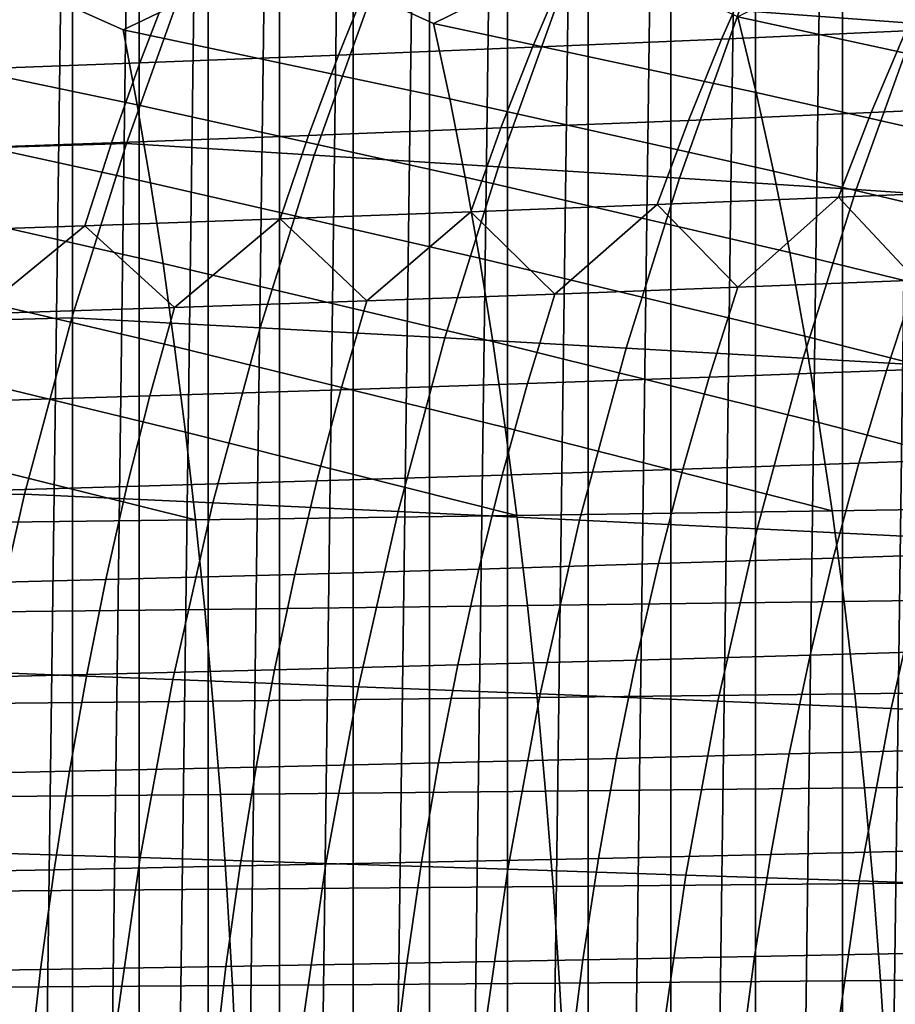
# Model space of a CAD drawing. Header units: metres. Extents: x -166 to 33, y -71 to 34.
# Tile 160 of 256: x -20.56 to -15.98, y 3.01 to 8.16. Entities that reach past the tile are written whole.
import ezdxf

# ---------------------------------------------------------------- set-up
doc = ezdxf.new("R2010")
doc.units = ezdxf.units.M
doc.layers.add('solid_12208131', color=7, linetype='CONTINUOUS')

msp = doc.modelspace()

# ---------------------------------------------------------------- linework, layer by layer
at = {"layer": 'solid_12208131'}
for points in [[(-16.252983, -17.517954, -0.2), (-15.786295, 17.914061, -0.2), (-15.308146, 18.299227, -0.2), (-15.786295, -17.914061, -0.2)], [(-16.252983, -17.517954, -0.2), (-16.252985, 17.517954, -0.2), (-15.786295, 17.914061, -0.2)], [(-16.708218, -17.110907, -0.2), (-16.708218, 17.110907, -0.2), (-16.252985, 17.517954, -0.2)], [(-16.252983, -17.517954, -0.2), (-16.708218, -17.110907, -0.2), (-16.252985, 17.517954, -0.2)], [(-17.152037, -16.6929, -0.2), (-17.152039, 16.6929, -0.2), (-16.708218, 17.110907, -0.2)], [(-16.708218, -17.110907, -0.2), (-17.152037, -16.6929, -0.2), (-16.708218, 17.110907, -0.2)], [(-17.584381, -16.264038, -0.2), (-17.584381, 16.264038, -0.2), (-17.152039, 16.6929, -0.2)], [(-17.152037, -16.6929, -0.2), (-17.584381, -16.264038, -0.2), (-17.152039, 16.6929, -0.2)], [(-18.005161, -15.824446, -0.2), (-18.005161, 15.824446, -0.2), (-17.584381, 16.264038, -0.2)], [(-17.584381, -16.264038, -0.2), (-18.005161, -15.824446, -0.2), (-17.584381, 16.264038, -0.2)], [(-18.414417, -15.374166, -0.2), (-18.414417, 15.374166, -0.2), (-18.005161, 15.824446, -0.2)], [(-18.005161, -15.824446, -0.2), (-18.414417, -15.374166, -0.2), (-18.005161, 15.824446, -0.2)], [(-18.81221, -14.913168, -0.2), (-18.81221, 14.913168, -0.2), (-18.414417, 15.374166, -0.2)], [(-18.414417, -15.374166, -0.2), (-18.81221, -14.913168, -0.2), (-18.414417, 15.374166, -0.2)], [(-19.198009, -14.442062, -0.2), (-19.198009, 14.442062, -0.2), (-18.81221, 14.913168, -0.2)], [(-18.81221, -14.913168, -0.2), (-19.198009, -14.442062, -0.2), (-18.81221, 14.913168, -0.2)], [(-19.571693, -13.961003, -0.2), (-19.571693, 13.961003, -0.2), (-19.198009, 14.442062, -0.2)], [(-19.198009, -14.442062, -0.2), (-19.571693, -13.961003, -0.2), (-19.198009, 14.442062, -0.2)], [(-19.932634, -13.470787, -0.2), (-19.932634, 13.470787, -0.2), (-19.571693, 13.961003, -0.2)], [(-19.571693, -13.961003, -0.2), (-19.932634, -13.470787, -0.2), (-19.571693, 13.961003, -0.2)], [(-20.280628, -12.971741, -0.2), (-20.280628, 12.971741, -0.2), (-19.932634, 13.470787, -0.2)], [(-19.932634, -13.470787, -0.2), (-20.280628, -12.971741, -0.2), (-19.932634, 13.470787, -0.2)], [(-20.615294, -12.464385, -0.2), (-20.615294, 12.464385, -0.2), (-20.280628, 12.971741, -0.2)], [(-20.280628, -12.971741, -0.2), (-20.615294, -12.464385, -0.2), (-20.280628, 12.971741, -0.2)], [(-15.869637, 8.142082, 26.632494), (-15.521699, 8.997281, 26.565941), (-16.44116, 9.071533, 22.715015), (-16.791616, 8.209277, 22.783934)], [(-18.392641, 8.141658, 248.200256), (-17.582796, 8.540603, 247.307892), (-19.276352, 8.865843, 248.013397), (-19.187561, 8.504656, 248.336121)], [(-20.016476, 8.10855, 249.198151), (-19.187561, 8.504656, 248.336121), (-20.900562, 8.830224, 248.991669), (-20.82387, 8.470554, 249.316696)], [(-15.135814, 7.815011, 246.356873), (-15.242483, 8.212874, 246.068802), (-16.011198, 8.578282, 246.234833), (-16.80076, 8.176468, 247.156189)], [(-18.307516, 7.747325, 248.493668), (-18.392641, 8.141658, 248.200256), (-19.187561, 8.504656, 248.336121), (-20.016476, 8.10855, 249.198151)], [(-16.704779, 7.780406, 247.447067), (-16.80076, 8.176468, 247.156189), (-17.582796, 8.540603, 247.307892), (-18.392641, 8.141658, 248.200256)], [(-16.704248, 8.469623, 227.243317), (-15.731386, 8.514806, 226.079132), (-15.92169, 8.103472, 225.822098), (-16.886093, 8.060485, 226.98259)], [(-19.942305, 7.715873, 249.493774), (-20.016476, 8.10855, 249.198151), (-20.82387, 8.470554, 249.316696), (-21.670399, 8.077245, 250.147202)], [(-17.702322, 8.425198, 228.377518), (-16.704248, 8.469623, 227.243317), (-16.886093, 8.060485, 226.98259), (-17.875525, 8.018213, 228.11319)], [(-19.67721, 8.411317, 11.175956), (-20.710215, 8.377689, 7.291391), (-21.026596, 7.482364, 7.358064), (-19.999111, 7.513332, 11.243022)], [(-19.017115, 7.452923, 15.121973), (-18.697603, 8.343687, 15.056411), (-19.67721, 8.411317, 11.175956), (-19.999111, 7.513332, 11.243022)], [(-18.725428, 8.381638, 229.480347), (-17.702322, 8.425198, 228.377518), (-17.875525, 8.018213, 228.11319), (-18.889801, 7.976758, 229.21254)], [(-19.773384, 8.339048, 230.550461), (-18.725428, 8.381638, 229.480347), (-18.889801, 7.976758, 229.21254), (-19.928736, 7.936221, 230.279312)], [(-20.846012, 8.297537, 231.586487), (-19.773384, 8.339048, 230.550461), (-19.928736, 7.936221, 230.279312), (-20.992142, 7.896703, 231.312119)], [(-18.052183, 7.392828, 18.989305), (-17.735008, 8.27641, 18.925459), (-18.697603, 8.343687, 15.056411), (-19.017115, 7.452923, 15.121973)], [(-17.106499, 7.332863, 22.845858), (-16.791616, 8.209277, 22.783934), (-17.735008, 8.27641, 18.925459), (-18.052183, 7.392828, 18.989305)], [(-16.182255, 7.272842, 26.692289), (-15.869637, 8.142082, 26.632494), (-16.791616, 8.209277, 22.783934), (-17.106499, 7.332863, 22.845858)], [(-16.614363, 7.369293, 247.723495), (-16.704779, 7.780406, 247.447067), (-18.392641, 8.141658, 248.200256), (-18.307516, 7.747325, 248.493668)], [(-15.03522, 7.402037, 246.630646), (-15.135814, 7.815011, 246.356873), (-16.80076, 8.176468, 247.156189), (-16.704779, 7.780406, 247.447067)], [(-15.281728, 7.212581, 30.528305), (-14.971352, 8.074618, 30.470852), (-15.869637, 8.142082, 26.632494), (-16.182255, 7.272842, 26.692289)], [(-15.92169, 8.103472, 225.822098), (-14.982503, 8.147071, 224.633087), (-15.171467, 7.717208, 224.392838), (-16.102804, 7.675926, 225.578247)], [(-18.227432, 7.338001, 248.772507), (-18.307516, 7.747325, 248.493668), (-20.016476, 8.10855, 249.198151), (-19.942305, 7.715873, 249.493774)], [(-16.886093, 8.060485, 226.98259), (-15.92169, 8.103472, 225.822098), (-16.102804, 7.675926, 225.578247), (-17.059195, 7.63522, 226.735214)], [(-19.872637, 7.308258, 249.774704), (-19.942305, 7.715873, 249.493774), (-21.670399, 8.077245, 250.147202), (-21.607166, 7.686142, 250.444702)], [(-17.875525, 8.018213, 228.11319), (-16.886093, 8.060485, 226.98259), (-17.059195, 7.63522, 226.735214), (-18.04044, 7.595185, 227.862396)], [(-18.889801, 7.976758, 229.21254), (-17.875525, 8.018213, 228.11319), (-18.04044, 7.595185, 227.862396), (-19.046354, 7.555918, 228.958466)], [(-20.992142, 7.896703, 231.312119), (-19.928736, 7.936221, 230.279312), (-20.076744, 7.517515, 230.022034), (-21.131418, 7.480072, 231.051804)], [(-19.928736, 7.936221, 230.279312), (-18.889801, 7.976758, 229.21254), (-19.046354, 7.555918, 228.958466), (-20.076744, 7.517515, 230.022034)], [(-14.940791, 6.97482, 246.889648), (-15.03522, 7.402037, 246.630646), (-16.704779, 7.780406, 247.447067), (-16.614363, 7.369293, 247.723495)], [(-16.529577, 6.943996, 247.984985), (-16.614363, 7.369293, 247.723495), (-18.307516, 7.747325, 248.493668), (-18.227432, 7.338001, 248.772507)], [(-19.807499, 6.886561, 250.040405), (-19.872637, 7.308258, 249.774704), (-21.607166, 7.686142, 250.444702), (-21.547888, 7.28015, 250.727386)], [(-18.152431, 6.914546, 249.036255), (-18.227432, 7.338001, 248.772507), (-19.942305, 7.715873, 249.493774), (-19.872637, 7.308258, 249.774704)], [(-17.059195, 7.63522, 226.735214), (-16.102804, 7.675926, 225.578247), (-16.274288, 7.233081, 225.347885), (-17.22312, 7.194734, 226.501526)], [(-16.102804, 7.675926, 225.578247), (-15.171467, 7.717208, 224.392838), (-15.350354, 7.271966, 224.165894), (-16.274288, 7.233081, 225.347885)], [(-18.04044, 7.595185, 227.862396), (-17.059195, 7.63522, 226.735214), (-17.22312, 7.194734, 226.501526), (-18.196646, 7.157015, 227.625504)], [(-19.046354, 7.555918, 228.958466), (-18.04044, 7.595185, 227.862396), (-18.196646, 7.157015, 227.625504), (-19.194674, 7.120016, 228.718445)], [(-20.076744, 7.517515, 230.022034), (-19.046354, 7.555918, 228.958466), (-19.194674, 7.120016, 228.718445), (-20.217005, 7.083824, 229.779022)], [(-19.999111, 7.513332, 11.243022), (-21.026596, 7.482364, 7.358064), (-21.3069, 6.574515, 7.417134), (-20.284317, 6.602444, 11.302444)], [(-21.131418, 7.480072, 231.051804), (-20.076744, 7.517515, 230.022034), (-20.217005, 7.083824, 229.779022), (-21.263443, 7.048532, 230.805908)], [(-19.300203, 6.549359, 15.180062), (-19.017115, 7.452923, 15.121973), (-19.999111, 7.513332, 11.243022), (-20.284317, 6.602444, 11.302444)], [(-18.333204, 6.49655, 19.045874), (-18.052183, 7.392828, 18.989305), (-19.017115, 7.452923, 15.121973), (-19.300203, 6.549359, 15.180062)], [(-17.385487, 6.443855, 22.900723), (-17.106499, 7.332863, 22.845858), (-18.052183, 7.392828, 18.989305), (-18.333204, 6.49655, 19.045874)], [(-14.852616, 6.53423, 247.133362), (-14.940791, 6.97482, 246.889648), (-16.614363, 7.369293, 247.723495), (-16.529577, 6.943996, 247.984985)], [(-16.450493, 6.50538, 248.231049), (-16.529577, 6.943996, 247.984985), (-18.227432, 7.338001, 248.772507), (-18.152431, 6.914546, 249.036255)], [(-16.459238, 6.391112, 26.74527), (-16.182255, 7.272842, 26.692289), (-17.106499, 7.332863, 22.845858), (-17.385487, 6.443855, 22.900723)], [(-19.746916, 6.451642, 250.290421), (-19.807499, 6.886561, 250.040405), (-21.547888, 7.28015, 250.727386), (-21.492575, 6.860123, 250.994751)], [(-18.082565, 6.477822, 249.284424), (-18.152431, 6.914546, 249.036255), (-19.872637, 7.308258, 249.774704), (-19.807499, 6.886561, 250.040405)], [(-15.556724, 6.338157, 30.57921), (-15.281728, 7.212581, 30.528305), (-16.182255, 7.272842, 26.692289), (-16.459238, 6.391112, 26.74527)], [(-16.274288, 7.233081, 225.347885), (-15.350354, 7.271966, 224.165894), (-15.868047, 6.79822, 224.408661)], [(-17.22312, 7.194734, 226.501526), (-16.274288, 7.233081, 225.347885), (-16.800785, 6.761751, 225.584396)], [(-16.274288, 7.233081, 225.347885), (-15.868047, 6.79822, 224.408661), (-16.800785, 6.761751, 225.584396)], [(-18.196646, 7.157015, 227.625504), (-17.22312, 7.194734, 226.501526), (-17.758518, 6.725821, 226.730972)], [(-17.22312, 7.194734, 226.501526), (-16.800785, 6.761751, 225.584396), (-17.758518, 6.725821, 226.730972)], [(-20.217005, 7.083824, 229.779022), (-19.194674, 7.120016, 228.718445), (-19.748154, 6.655928, 228.931198)], [(-19.194674, 7.120016, 228.718445), (-18.741043, 6.690519, 227.847015), (-19.748154, 6.655928, 228.931198)], [(-19.194674, 7.120016, 228.718445), (-18.196646, 7.157015, 227.625504), (-18.741043, 6.690519, 227.847015)], [(-18.196646, 7.157015, 227.625504), (-17.758518, 6.725821, 226.730972), (-18.741043, 6.690519, 227.847015)], [(-21.263443, 7.048532, 230.805908), (-20.217005, 7.083824, 229.779022), (-20.779646, 6.622135, 229.982132)], [(-20.217005, 7.083824, 229.779022), (-19.748154, 6.655928, 228.931198), (-20.779646, 6.622135, 229.982132)], [(-16.376585, 6.054315, 248.460785), (-16.450493, 6.50538, 248.231049), (-18.152431, 6.914546, 249.036255), (-18.082565, 6.477822, 249.284424)], [(-14.770216, 6.081141, 247.360901), (-14.852616, 6.53423, 247.133362), (-16.529577, 6.943996, 247.984985), (-16.450493, 6.50538, 248.231049)], [(-19.690287, 6.004363, 250.523834), (-19.746916, 6.451642, 250.290421), (-21.492575, 6.860123, 250.994751), (-21.441235, 6.426915, 251.246292)], [(-18.017267, 6.028696, 249.516144), (-18.082565, 6.477822, 249.284424), (-19.807499, 6.886561, 250.040405), (-19.746916, 6.451642, 250.290421)], [(-15.868047, 6.79822, 224.408661), (-14.960529, 6.835143, 223.2052), (-15.122713, 6.360267, 223.00885), (-16.023821, 6.325923, 224.209229)], [(-17.758518, 6.725821, 226.730972), (-16.800785, 6.761751, 225.584396), (-16.950014, 6.291999, 225.381989), (-17.901064, 6.258573, 226.525665)], [(-16.800785, 6.761751, 225.584396), (-15.868047, 6.79822, 224.408661), (-16.023821, 6.325923, 224.209229), (-16.950014, 6.291999, 225.381989)], [(-18.741043, 6.690519, 227.847015), (-17.758518, 6.725821, 226.730972), (-17.901064, 6.258573, 226.525665), (-18.876764, 6.225727, 227.638901)], [(-20.779646, 6.622135, 229.982132), (-19.748154, 6.655928, 228.931198), (-19.8769, 6.193539, 228.720352), (-20.901266, 6.162089, 229.768677)], [(-19.748154, 6.655928, 228.931198), (-18.741043, 6.690519, 227.847015), (-18.876764, 6.225727, 227.638901), (-19.8769, 6.193539, 228.720352)], [(-20.284317, 6.602444, 11.302444), (-21.3069, 6.574515, 7.417134), (-21.550817, 5.655703, 7.468536), (-20.532515, 5.680261, 11.354155)], [(-19.54656, 5.634591, 15.230614), (-19.300203, 6.549359, 15.180062), (-20.284317, 6.602444, 11.302444), (-20.532515, 5.680261, 11.354155)], [(-18.577759, 5.589158, 19.095102), (-18.333204, 6.49655, 19.045874), (-19.300203, 6.549359, 15.180062), (-19.54656, 5.634591, 15.230614)], [(-17.628273, 5.543824, 22.948467), (-17.385487, 6.443855, 22.900723), (-18.333204, 6.49655, 19.045874), (-18.577759, 5.589158, 19.095102)], [(-14.69369, 5.616416, 247.571793), (-14.770216, 6.081141, 247.360901), (-16.450493, 6.50538, 248.231049), (-16.376585, 6.054315, 248.460785)], [(-17.956598, 5.568022, 249.730896), (-18.017267, 6.028696, 249.516144), (-19.746916, 6.451642, 250.290421), (-19.690287, 6.004363, 250.523834)], [(-16.307936, 5.59166, 248.673721), (-16.376585, 6.054315, 248.460785), (-18.082565, 6.477822, 249.284424), (-18.017267, 6.028696, 249.516144)], [(-16.700279, 5.498447, 26.791374), (-16.459238, 6.391112, 26.74527), (-17.385487, 6.443855, 22.900723), (-17.628273, 5.543824, 22.948467)], [(-19.63765, 5.545577, 250.740173), (-19.690287, 6.004363, 250.523834), (-21.441235, 6.426915, 251.246292), (-21.393223, 5.981386, 251.48114)], [(-15.796036, 5.452889, 30.623508), (-15.556724, 6.338157, 30.57921), (-16.459238, 6.391112, 26.74527), (-16.700279, 5.498447, 26.791374)], [(-16.023821, 6.325923, 224.209229), (-15.122713, 6.360267, 223.00885), (-15.273281, 5.872734, 222.826767), (-16.168447, 5.841035, 224.024307)], [(-17.901064, 6.258573, 226.525665), (-16.950014, 6.291999, 225.381989), (-17.088581, 5.80972, 225.19429), (-18.033443, 5.778863, 226.335266)], [(-16.950014, 6.291999, 225.381989), (-16.023821, 6.325923, 224.209229), (-16.168447, 5.841035, 224.024307), (-17.088581, 5.80972, 225.19429)], [(-18.876764, 6.225727, 227.638901), (-17.901064, 6.258573, 226.525665), (-18.033443, 5.778863, 226.335266), (-19.002819, 5.748537, 227.445908)], [(-20.901266, 6.162089, 229.768677), (-19.8769, 6.193539, 228.720352), (-19.996498, 5.718816, 228.524841), (-21.014263, 5.689774, 229.57074)], [(-19.8769, 6.193539, 228.720352), (-18.876764, 6.225727, 227.638901), (-19.002819, 5.748537, 227.445908), (-19.996498, 5.718816, 228.524841)], [(-17.956598, 5.568022, 249.730896), (-16.307936, 5.59166, 248.673721), (-18.017267, 6.028696, 249.516144)], [(-16.307936, 5.59166, 248.673721), (-14.69369, 5.616416, 247.571793), (-16.376585, 6.054315, 248.460785)], [(-21.348566, 5.524386, 251.698822), (-19.63765, 5.545577, 250.740173), (-21.393223, 5.981386, 251.48114)], [(-19.63765, 5.545577, 250.740173), (-17.956598, 5.568022, 249.730896), (-19.690287, 6.004363, 250.523834)], [(-16.168447, 5.841035, 224.024307), (-15.273281, 5.872734, 222.826767), (-15.411809, 5.373471, 222.659302), (-16.301521, 5.344477, 223.854233)], [(-17.088581, 5.80972, 225.19429), (-16.168447, 5.841035, 224.024307), (-16.301521, 5.344477, 223.854233), (-17.216085, 5.315832, 225.021683)], [(-19.002819, 5.748537, 227.445908), (-18.033443, 5.778863, 226.335266), (-18.155262, 5.287604, 226.160202), (-19.118832, 5.259859, 227.268433)], [(-18.033443, 5.778863, 226.335266), (-17.088581, 5.80972, 225.19429), (-17.216085, 5.315832, 225.021683), (-18.155262, 5.287604, 226.160202)], [(-21.014263, 5.689774, 229.57074), (-19.996498, 5.718816, 228.524841), (-20.106579, 5.232665, 228.345047), (-21.118282, 5.206089, 229.388733)], [(-19.996498, 5.718816, 228.524841), (-19.002819, 5.748537, 227.445908), (-19.118832, 5.259859, 227.268433), (-20.106579, 5.232665, 228.345047)], [(-20.532515, 5.680261, 11.354155), (-21.550817, 5.655703, 7.468536), (-21.758045, 4.727489, 7.512206), (-20.743389, 4.74839, 11.398089)], [(-19.755871, 4.710212, 15.273563), (-19.54656, 5.634591, 15.230614), (-20.532515, 5.680261, 11.354155), (-20.743389, 4.74839, 11.398089)], [(-18.78554, 4.672234, 19.136927), (-18.577759, 5.589158, 19.095102), (-19.54656, 5.634591, 15.230614), (-19.755871, 4.710212, 15.273563)], [(-16.245195, 5.118263, 248.869705), (-14.62369, 5.140907, 247.765915), (-14.69369, 5.616416, 247.571793), (-16.307936, 5.59166, 248.673721)], [(-19.589655, 5.076125, 250.939301), (-17.901209, 5.096647, 249.928574), (-17.956598, 5.568022, 249.730896), (-19.63765, 5.545577, 250.740173)], [(-17.834551, 4.634336, 22.989033), (-17.628273, 5.543824, 22.948467), (-18.577759, 5.589158, 19.095102), (-18.78554, 4.672234, 19.136927)], [(-17.901209, 5.096647, 249.928574), (-16.245195, 5.118263, 248.869705), (-16.307936, 5.59166, 248.673721), (-17.956598, 5.568022, 249.730896)], [(-21.307917, 5.056754, 251.899155), (-19.589655, 5.076125, 250.939301), (-19.63765, 5.545577, 250.740173), (-21.348566, 5.524386, 251.698822)], [(-16.905075, 4.596405, 26.830547), (-16.700279, 5.498447, 26.791374), (-17.628273, 5.543824, 22.948467), (-17.834551, 4.634336, 22.989033)], [(-15.999362, 4.558321, 30.661146), (-15.796036, 5.452889, 30.623508), (-16.700279, 5.498447, 26.791374), (-16.905075, 4.596405, 26.830547)], [(-15.119664, 4.519969, 34.480309), (-14.917801, 5.40701, 34.444359), (-15.796036, 5.452889, 30.623508), (-15.999362, 4.558321, 30.661146)], [(-16.301521, 5.344477, 223.854233), (-15.411809, 5.373471, 222.659302), (-15.537886, 4.863408, 222.506851), (-16.422634, 4.837175, 223.699402)], [(-18.155262, 5.287604, 226.160202), (-17.216085, 5.315832, 225.021683), (-17.332134, 4.811256, 224.864548), (-18.26614, 4.785712, 226.000809)], [(-17.216085, 5.315832, 225.021683), (-16.301521, 5.344477, 223.854233), (-16.422634, 4.837175, 223.699402), (-17.332134, 4.811256, 224.864548)], [(-20.106579, 5.232665, 228.345047), (-19.118832, 5.259859, 227.268433), (-19.22443, 4.760602, 227.106873), (-20.206781, 4.73599, 228.181396)], [(-19.118832, 5.259859, 227.268433), (-18.155262, 5.287604, 226.160202), (-18.26614, 4.785712, 226.000809), (-19.22443, 4.760602, 227.106873)], [(-21.118282, 5.206089, 229.388733), (-20.106579, 5.232665, 228.345047), (-20.206781, 4.73599, 228.181396), (-21.212975, 4.711934, 229.223053)], [(-17.851181, 4.615423, 250.108688), (-16.188463, 4.634982, 249.048294), (-16.245195, 5.118263, 248.869705), (-17.901209, 5.096647, 249.928574)], [(-16.188463, 4.634982, 249.048294), (-14.560334, 4.655473, 247.942795), (-14.62369, 5.140907, 247.765915), (-16.245195, 5.118263, 248.869705)], [(-21.271318, 4.579337, 252.08168), (-19.54637, 4.596858, 251.120712), (-19.589655, 5.076125, 250.939301), (-21.307917, 5.056754, 251.899155)], [(-19.54637, 4.596858, 251.120712), (-17.851181, 4.615423, 250.108688), (-17.901209, 5.096647, 249.928574), (-19.589655, 5.076125, 250.939301)], [(-16.422634, 4.837175, 223.699402), (-15.537886, 4.863408, 222.506851), (-15.65155, 4.343488, 222.370316), (-16.531858, 4.320067, 223.56073)], [(-18.26614, 4.785712, 226.000809), (-17.332134, 4.811256, 224.864548), (-17.436829, 4.296924, 224.723801), (-18.366209, 4.274114, 225.858047)], [(-17.332134, 4.811256, 224.864548), (-16.422634, 4.837175, 223.699402), (-16.531858, 4.320067, 223.56073), (-17.436829, 4.296924, 224.723801)], [(-19.927822, 3.777819, 15.308847), (-19.755871, 4.710212, 15.273563), (-20.743389, 4.74839, 11.398089), (-20.916628, 3.808439, 11.434182)], [(-20.206781, 4.73599, 228.181396), (-19.22443, 4.760602, 227.106873), (-19.319775, 4.251691, 226.962158), (-20.2973, 4.22971, 228.03479)], [(-19.22443, 4.760602, 227.106873), (-18.26614, 4.785712, 226.000809), (-18.366209, 4.274114, 225.858047), (-19.319775, 4.251691, 226.962158)], [(-21.212975, 4.711934, 229.223053), (-20.206781, 4.73599, 228.181396), (-20.2973, 4.22971, 228.03479), (-21.298561, 4.208224, 229.074615)], [(-18.956234, 3.747359, 19.171288), (-18.78554, 4.672234, 19.136927), (-19.755871, 4.710212, 15.273563), (-19.927822, 3.777819, 15.308847)], [(-18.004013, 3.716964, 23.022358), (-17.834551, 4.634336, 22.989033), (-18.78554, 4.672234, 19.136927), (-18.956234, 3.747359, 19.171288)], [(-16.137846, 4.142688, 249.20903), (-14.503749, 4.160991, 248.102005), (-14.560334, 4.655473, 247.942795), (-16.188463, 4.634982, 249.048294)], [(-21.238831, 4.092999, 252.245911), (-19.507862, 4.108642, 251.283981), (-19.54637, 4.596858, 251.120712), (-21.271318, 4.579337, 252.08168)], [(-19.507862, 4.108642, 251.283981), (-17.806602, 4.12522, 250.270782), (-17.851181, 4.615423, 250.108688), (-19.54637, 4.596858, 251.120712)], [(-17.073318, 3.686541, 26.862728), (-16.905075, 4.596405, 26.830547), (-17.834551, 4.634336, 22.989033), (-18.004013, 3.716964, 23.022358)], [(-17.806602, 4.12522, 250.270782), (-16.137846, 4.142688, 249.20903), (-16.188463, 4.634982, 249.048294), (-17.851181, 4.615423, 250.108688)], [(-16.166399, 3.655997, 30.692066), (-15.999362, 4.558321, 30.661146), (-16.905075, 4.596405, 26.830547), (-17.073318, 3.686541, 26.862728)], [(-15.2855, 3.625237, 34.509846), (-15.119664, 4.519969, 34.480309), (-15.999362, 4.558321, 30.661146), (-16.166399, 3.655997, 30.692066)], [(-16.531858, 4.320067, 223.56073), (-15.65155, 4.343488, 222.370316), (-15.752604, 3.814782, 222.249908), (-16.629, 3.794217, 223.438431)], [(-18.366209, 4.274114, 225.858047), (-17.436829, 4.296924, 224.723801), (-17.529978, 3.773895, 224.599655), (-18.455282, 3.753865, 225.732117)], [(-17.436829, 4.296924, 224.723801), (-16.531858, 4.320067, 223.56073), (-16.629, 3.794217, 223.438431), (-17.529978, 3.773895, 224.599655)], [(-21.298561, 4.208224, 229.074615), (-20.2973, 4.22971, 228.03479), (-20.37796, 3.714867, 227.905441), (-21.374878, 3.695995, 228.943649)], [(-20.2973, 4.22971, 228.03479), (-19.319775, 4.251691, 226.962158), (-19.404686, 3.734173, 226.834488), (-20.37796, 3.714867, 227.905441)], [(-19.319775, 4.251691, 226.962158), (-18.366209, 4.274114, 225.858047), (-18.455282, 3.753865, 225.732117), (-19.404686, 3.734173, 226.834488)], [(-19.474131, 3.612442, 251.428848), (-17.767481, 3.627006, 250.414627), (-17.806602, 4.12522, 250.270782), (-19.507862, 4.108642, 251.283981)], [(-17.767481, 3.627006, 250.414627), (-16.093359, 3.642353, 249.351669), (-16.137846, 4.142688, 249.20903), (-17.806602, 4.12522, 250.270782)], [(-16.093359, 3.642353, 249.351669), (-14.453959, 3.658437, 248.243286), (-14.503749, 4.160991, 248.102005), (-16.137846, 4.142688, 249.20903)], [(-21.210438, 3.598702, 252.391632), (-19.474131, 3.612442, 251.428848), (-19.507862, 4.108642, 251.283981), (-21.238831, 4.092999, 252.245911)], [(-16.629, 3.794217, 223.438431), (-15.752604, 3.814782, 222.249908), (-15.840397, 3.278405, 222.145081), (-16.71339, 3.260735, 223.33197)], [(-20.062107, 2.839006, 15.336402), (-19.927822, 3.777819, 15.308847), (-20.916628, 3.808439, 11.434182), (-21.051916, 2.862017, 11.462369)], [(-19.089537, 2.816116, 19.19812), (-18.956234, 3.747359, 19.171288), (-19.927822, 3.777819, 15.308847), (-20.062107, 2.839006, 15.336402)], [(-18.455282, 3.753865, 225.732117), (-17.529978, 3.773895, 224.599655), (-17.610895, 3.243274, 224.491592), (-18.532656, 3.226062, 225.622498)], [(-17.529978, 3.773895, 224.599655), (-16.629, 3.794217, 223.438431), (-16.71339, 3.260735, 223.33197), (-17.610895, 3.243274, 224.491592)], [(-21.374878, 3.695995, 228.943649), (-20.37796, 3.714867, 227.905441), (-20.448013, 3.192549, 227.792862), (-21.441153, 3.176329, 228.829666)], [(-20.37796, 3.714867, 227.905441), (-19.404686, 3.734173, 226.834488), (-19.478437, 3.20914, 226.723358), (-20.448013, 3.192549, 227.792862)], [(-19.404686, 3.734173, 226.834488), (-18.455282, 3.753865, 225.732117), (-18.532656, 3.226062, 225.622498), (-19.478437, 3.20914, 226.723358)], [(-18.136351, 2.793275, 23.048384), (-18.004013, 3.716964, 23.022358), (-18.956234, 3.747359, 19.171288), (-19.089537, 2.816116, 19.19812)], [(-17.204706, 2.770413, 26.887859), (-17.073318, 3.686541, 26.862728), (-18.004013, 3.716964, 23.022358), (-18.136351, 2.793275, 23.048384)], [(-16.296843, 2.747459, 30.716213), (-16.166399, 3.655997, 30.692066), (-17.073318, 3.686541, 26.862728), (-17.204706, 2.770413, 26.887859)], [(-16.054483, 3.13499, 249.475677), (-14.410475, 3.148827, 248.366135), (-14.453959, 3.658437, 248.243286), (-16.093359, 3.642353, 249.351669)], [(-21.185549, 3.097447, 252.518341), (-19.444603, 3.109263, 251.554794), (-19.474131, 3.612442, 251.428848), (-21.210438, 3.598702, 252.391632)], [(-19.444603, 3.109263, 251.554794), (-17.733269, 3.121789, 250.539673), (-17.767481, 3.627006, 250.414627), (-19.474131, 3.612442, 251.428848)], [(-17.733269, 3.121789, 250.539673), (-16.054483, 3.13499, 249.475677), (-16.093359, 3.642353, 249.351669), (-17.767481, 3.627006, 250.414627)], [(-15.415007, 2.724343, 34.532909), (-15.2855, 3.625237, 34.509846), (-16.166399, 3.655997, 30.692066), (-16.296843, 2.747459, 30.716213)], [(-17.610895, 3.243274, 224.491592), (-16.71339, 3.260735, 223.33197), (-16.78483, 2.72072, 223.241409), (-17.679382, 2.706152, 224.399673)], [(-16.71339, 3.260735, 223.33197), (-15.840397, 3.278405, 222.145081), (-15.91473, 2.73546, 222.055908), (-16.78483, 2.72072, 223.241409)], [(-20.448013, 3.192549, 227.792862), (-19.478437, 3.20914, 226.723358), (-19.540833, 2.677674, 226.62886), (-20.507263, 2.663831, 227.697113)], [(-19.478437, 3.20914, 226.723358), (-18.532656, 3.226062, 225.622498), (-18.598127, 2.691792, 225.529266), (-19.540833, 2.677674, 226.62886)], [(-18.532656, 3.226062, 225.622498), (-17.610895, 3.243274, 224.491592), (-17.679382, 2.706152, 224.399673), (-18.598127, 2.691792, 225.529266)], [(-21.441153, 3.176329, 228.829666), (-20.448013, 3.192549, 227.792862), (-20.507263, 2.663831, 227.697113), (-21.49719, 2.650296, 228.732742)], [(-16.02108, 2.621606, 249.58078), (-14.373166, 2.633172, 248.47023), (-14.410475, 3.148827, 248.366135), (-16.054483, 3.13499, 249.475677)], [(-21.163986, 2.590229, 252.625763), (-19.419115, 2.600103, 251.661575), (-19.444603, 3.109263, 251.554794), (-21.185549, 3.097447, 252.518341)], [(-19.419115, 2.600103, 251.661575), (-17.703814, 2.610571, 250.645691), (-17.733269, 3.121789, 250.539673), (-19.444603, 3.109263, 251.554794)], [(-17.703814, 2.610571, 250.645691), (-16.02108, 2.621606, 249.58078), (-16.054483, 3.13499, 249.475677), (-17.733269, 3.121789, 250.539673)]]:
    msp.add_3dface(points, dxfattribs=at)

doc.saveas('drawing.dxf')
